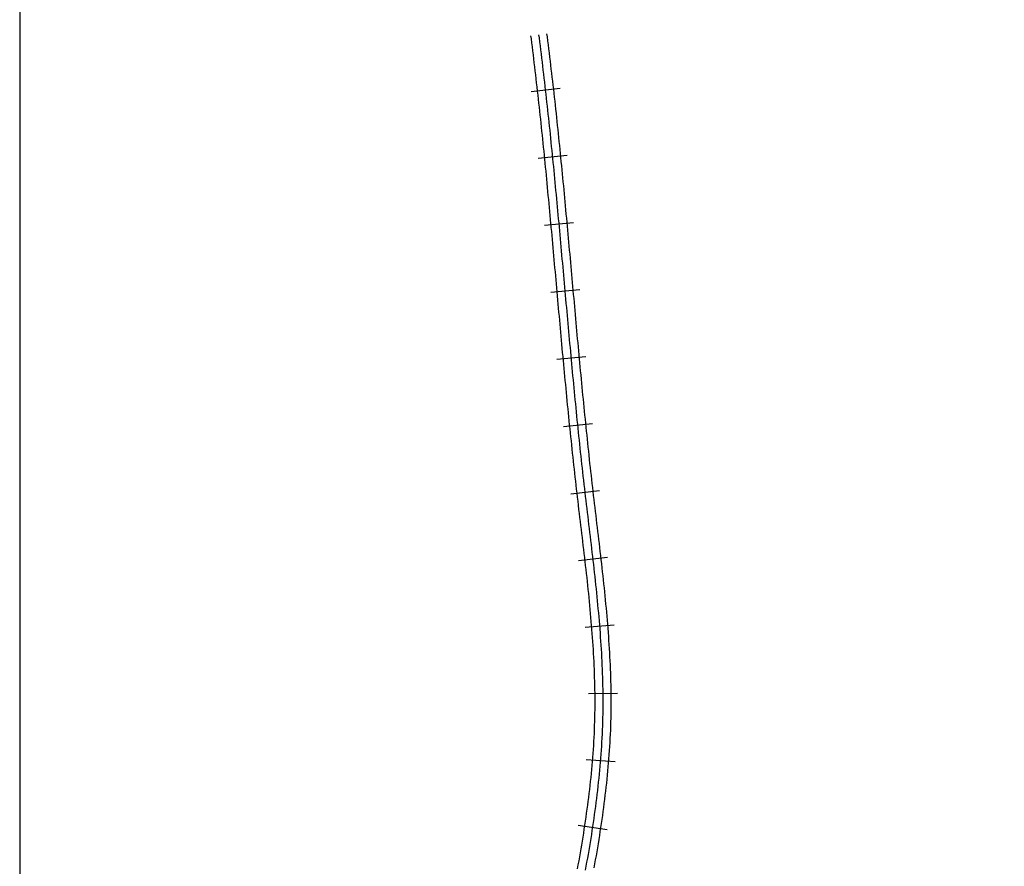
# Model space of a CAD drawing. Header units: millimetres. Extents: x 0 to 1548, y -121 to 1849.
# Tile 8 of 22: x 788 to 1153, y 392 to 706. Entities that reach past the tile are written whole.
import ezdxf

# ---------------------------------------------------------------- set-up
doc = ezdxf.new("R2010")
doc.units = ezdxf.units.MM
for name, color, linetype in [('CUT_25', 2, 'Continuous'), ('FRAME', 8, 'Continuous'), ('NEON_BOTTLE', 3, 'Continuous'), ('TUBE_6MM', 9, 'Continuous')]:
    doc.layers.add(name, color=color, linetype=linetype)

msp = doc.modelspace()

# ---------------------------------------------------------------- linework, layer by layer
at = {"layer": 'CUT_25'}
for p, q in [((988.39, 680.45), (977.66, 679.23)), ((991.03, 655.52), (980.29, 654.44)), ((993.42, 630.59), (982.66, 629.6)), ((995.67, 605.68), (984.91, 604.71)), ((997.93, 580.8), (987.18, 579.8)), ((1000.35, 555.96), (989.6, 554.86)), ((1003.04, 531.18), (992.32, 529.94)), ((1005.99, 506.35), (995.26, 505.12)), ((1008.5, 481.29), (997.74, 480.43)), ((1009.73, 455.97), (998.94, 455.82)), ((1008.83, 430.49), (998.06, 431.35)), ((1005.83, 405.28), (995.15, 406.92))]:
    msp.add_line(p, q, dxfattribs=at)
at = {"layer": 'FRAME'}
msp.add_lwpolyline([(788, 0), (1548, 0), (1548, 1848.69), (788, 1848.69), (788, 0)], dxfattribs=at)
at = {"layer": 'NEON_BOTTLE'}
msp.add_lwpolyline([(997.82, 390.32), (998.09, 391.79), (998.36, 393.27), (998.62, 394.75), (998.88, 396.22), (999.13, 397.7), (999.38, 399.18), (999.63, 400.66), (999.87, 402.14), (1000.1, 403.62), (1000.34, 405.11), (1000.56, 406.59), (1000.78, 408.07), (1001, 409.56), (1001.21, 411.04), (1001.42, 412.53), (1001.62, 414.01), (1001.81, 415.5), (1002, 416.99), (1002.18, 418.48), (1002.36, 419.97), (1002.53, 421.46), (1002.69, 422.95), (1002.85, 424.44), (1003, 425.93), (1003.14, 427.43), (1003.28, 428.92), (1003.4, 430.42), (1003.52, 431.91), (1003.64, 433.41), (1003.74, 434.9), (1003.84, 436.4), (1003.93, 437.9), (1004.01, 439.39), (1004.08, 440.89), (1004.15, 442.39), (1004.2, 443.89), (1004.25, 445.39), (1004.29, 446.89), (1004.32, 448.39), (1004.34, 449.89), (1004.35, 451.39), (1004.35, 452.89), (1004.35, 454.39), (1004.34, 455.89), (1004.31, 457.39), (1004.29, 458.89), (1004.25, 460.39), (1004.21, 461.89), (1004.16, 463.39), (1004.1, 464.88), (1004.04, 466.38), (1003.97, 467.88), (1003.89, 469.38), (1003.81, 470.88), (1003.72, 472.38), (1003.63, 473.87), (1003.53, 475.37), (1003.43, 476.87), (1003.32, 478.36), (1003.2, 479.86), (1003.08, 481.35), (1002.96, 482.85), (1002.83, 484.34), (1002.7, 485.84), (1002.56, 487.33), (1002.42, 488.82), (1002.28, 490.32), (1002.13, 491.81), (1001.98, 493.3), (1001.83, 494.79), (1001.67, 496.29), (1001.51, 497.78), (1001.35, 499.27), (1001.18, 500.76), (1001.02, 502.25), (1000.85, 503.74), (1000.68, 505.23), (1000.51, 506.72), (1000.33, 508.21), (1000.16, 509.7), (999.98, 511.19), (999.81, 512.68), (999.63, 514.17), (999.45, 515.66), (999.27, 517.15), (999.1, 518.64), (998.92, 520.13), (998.74, 521.62), (998.56, 523.11), (998.38, 524.59), (998.21, 526.08), (998.03, 527.57), (997.85, 529.06), (997.68, 530.55), (997.51, 532.04), (997.34, 533.53), (997.17, 535.02), (997, 536.51), (996.83, 538.01), (996.66, 539.5), (996.5, 540.99), (996.34, 542.48), (996.18, 543.97), (996.01, 545.46), (995.86, 546.95), (995.7, 548.44), (995.54, 549.94), (995.38, 551.43), (995.23, 552.92), (995.08, 554.41), (994.92, 555.9), (994.77, 557.4), (994.62, 558.89), (994.47, 560.38), (994.32, 561.87), (994.18, 563.37), (994.03, 564.86), (993.88, 566.35), (993.74, 567.85), (993.59, 569.34), (993.45, 570.83), (993.31, 572.32), (993.17, 573.82), (993.02, 575.31), (992.88, 576.8), (992.74, 578.3), (992.6, 579.79), (992.46, 581.28), (992.33, 582.78), (992.19, 584.27), (992.05, 585.77), (991.91, 587.26), (991.78, 588.75), (991.64, 590.25), (991.5, 591.74), (991.37, 593.23), (991.23, 594.73), (991.1, 596.22), (990.96, 597.72), (990.83, 599.21), (990.69, 600.7), (990.56, 602.2), (990.43, 603.69), (990.29, 605.19), (990.16, 606.68), (990.02, 608.17), (989.89, 609.67), (989.75, 611.16), (989.62, 612.66), (989.49, 614.15), (989.35, 615.64), (989.22, 617.14), (989.08, 618.63), (988.95, 620.13), (988.81, 621.62), (988.68, 623.11), (988.54, 624.61), (988.4, 626.1), (988.27, 627.6), (988.13, 629.09), (987.99, 630.58), (987.86, 632.08), (987.72, 633.57), (987.58, 635.06), (987.44, 636.56), (987.3, 638.05), (987.16, 639.54), (987.02, 641.04), (986.87, 642.53), (986.73, 644.02), (986.59, 645.52), (986.44, 647.01), (986.3, 648.5), (986.15, 650), (986.01, 651.49), (985.86, 652.98), (985.71, 654.47), (985.56, 655.97), (985.41, 657.46), (985.26, 658.95), (985.11, 660.44), (984.96, 661.94), (984.8, 663.43), (984.65, 664.92), (984.49, 666.41), (984.33, 667.9), (984.17, 669.39), (984.01, 670.89), (983.85, 672.38), (983.69, 673.87), (983.53, 675.36), (983.36, 676.85), (983.19, 678.34), (983.03, 679.83), (982.86, 681.32), (982.69, 682.81), (982.51, 684.3), (982.34, 685.79), (982.16, 687.28), (981.99, 688.77), (981.81, 690.26), (981.63, 691.75), (981.45, 693.24), (981.26, 694.73), (981.08, 696.22), (980.89, 697.7), (980.7, 699.19), (980.55, 700.4)], dxfattribs=at)
at = {"layer": 'TUBE_6MM'}
for points in [[(994.87, 390.87), (995.14, 392.34), (995.41, 393.8), (995.67, 395.27), (995.92, 396.74), (996.18, 398.21), (996.42, 399.68), (996.67, 401.15), (996.91, 402.63), (997.14, 404.1), (997.37, 405.57), (997.6, 407.04), (997.82, 408.52), (998.03, 409.99), (998.24, 411.46), (998.45, 412.94), (998.65, 414.41), (998.84, 415.89), (999.02, 417.37), (999.21, 418.84), (999.38, 420.32), (999.55, 421.8), (999.71, 423.28), (999.86, 424.75), (1000.01, 426.23), (1000.15, 427.71), (1000.29, 429.19), (1000.41, 430.67), (1000.53, 432.15), (1000.65, 433.63), (1000.75, 435.11), (1000.85, 436.59), (1000.93, 438.07), (1001.02, 439.55), (1001.09, 441.04), (1001.15, 442.52), (1001.21, 444), (1001.25, 445.48), (1001.29, 446.96), (1001.32, 448.44), (1001.34, 449.93), (1001.35, 451.41), (1001.35, 452.89), (1001.35, 454.38), (1001.34, 455.86), (1001.32, 457.35), (1001.29, 458.83), (1001.25, 460.32), (1001.21, 461.8), (1001.16, 463.29), (1001.1, 464.77), (1001.04, 466.26), (1000.97, 467.74), (1000.9, 469.23), (1000.81, 470.71), (1000.73, 472.2), (1000.63, 473.69), (1000.54, 475.17), (1000.43, 476.66), (1000.32, 478.14), (1000.21, 479.63), (1000.09, 481.12), (999.97, 482.6), (999.84, 484.09), (999.71, 485.57), (999.57, 487.06), (999.43, 488.55), (999.29, 490.03), (999.14, 491.52), (998.99, 493), (998.84, 494.49), (998.69, 495.98), (998.53, 497.46), (998.37, 498.95), (998.2, 500.44), (998.04, 501.92), (997.87, 503.41), (997.7, 504.9), (997.53, 506.38), (997.35, 507.87), (997.18, 509.36), (997, 510.84), (996.83, 512.33), (996.65, 513.82), (996.47, 515.31), (996.3, 516.8), (996.12, 518.29), (995.94, 519.78), (995.76, 521.27), (995.58, 522.76), (995.4, 524.25), (995.23, 525.74), (995.05, 527.23), (994.87, 528.72), (994.7, 530.21), (994.53, 531.71), (994.35, 533.2), (994.18, 534.69), (994.02, 536.19), (993.85, 537.68), (993.68, 539.17), (993.52, 540.67), (993.35, 542.16), (993.19, 543.65), (993.03, 545.15), (992.87, 546.64), (992.71, 548.14), (992.56, 549.63), (992.4, 551.12), (992.25, 552.62), (992.09, 554.11), (991.94, 555.61), (991.79, 557.1), (991.64, 558.6), (991.49, 560.09), (991.34, 561.58), (991.19, 563.08), (991.04, 564.57), (990.9, 566.07), (990.75, 567.56), (990.61, 569.06), (990.46, 570.55), (990.32, 572.05), (990.18, 573.54), (990.04, 575.04), (989.9, 576.53), (989.76, 578.02), (989.62, 579.52), (989.48, 581.01), (989.34, 582.51), (989.2, 584), (989.06, 585.5), (988.93, 586.99), (988.79, 588.49), (988.65, 589.98), (988.52, 591.48), (988.38, 592.97), (988.24, 594.46), (988.11, 595.96), (987.97, 597.45), (987.84, 598.95), (987.71, 600.44), (987.57, 601.94), (987.44, 603.43), (987.3, 604.92), (987.17, 606.42), (987.03, 607.91), (986.9, 609.41), (986.77, 610.9), (986.63, 612.39), (986.5, 613.89), (986.36, 615.38), (986.23, 616.88), (986.09, 618.37), (985.96, 619.86), (985.82, 621.36), (985.69, 622.85), (985.55, 624.34), (985.42, 625.84), (985.28, 627.33), (985.14, 628.82), (985.01, 630.31), (984.87, 631.81), (984.73, 633.3), (984.59, 634.79), (984.45, 636.28), (984.31, 637.78), (984.17, 639.27), (984.03, 640.76), (983.89, 642.25), (983.75, 643.74), (983.6, 645.24), (983.46, 646.73), (983.31, 648.22), (983.17, 649.71), (983.02, 651.2), (982.87, 652.69), (982.73, 654.18), (982.58, 655.67), (982.43, 657.16), (982.28, 658.65), (982.12, 660.14), (981.97, 661.63), (981.82, 663.12), (981.66, 664.61), (981.51, 666.1), (981.35, 667.59), (981.19, 669.08), (981.03, 670.57), (980.87, 672.06), (980.71, 673.55), (980.54, 675.04), (980.38, 676.53), (980.21, 678.01), (980.04, 679.5), (979.87, 680.99), (979.7, 682.48), (979.53, 683.96), (979.36, 685.45), (979.18, 686.94), (979.01, 688.42), (978.83, 689.91), (978.65, 691.4), (978.47, 692.88), (978.28, 694.37), (978.1, 695.85), (977.91, 697.34), (977.73, 698.82), (977.57, 700.02)], [(1001.05, 391.27), (1001.31, 392.75), (1001.58, 394.23), (1001.84, 395.72), (1002.09, 397.21), (1002.34, 398.69), (1002.59, 400.18), (1002.83, 401.67), (1003.07, 403.16), (1003.3, 404.65), (1003.53, 406.15), (1003.75, 407.64), (1003.97, 409.14), (1004.18, 410.63), (1004.39, 412.13), (1004.59, 413.63), (1004.79, 415.13), (1004.98, 416.63), (1005.16, 418.13), (1005.34, 419.63), (1005.51, 421.13), (1005.68, 422.64), (1005.83, 424.14), (1005.98, 425.65), (1006.13, 427.16), (1006.26, 428.66), (1006.39, 430.17), (1006.52, 431.68), (1006.63, 433.19), (1006.74, 434.71), (1006.83, 436.22), (1006.93, 437.73), (1007.01, 439.25), (1007.08, 440.76), (1007.15, 442.28), (1007.2, 443.79), (1007.25, 445.31), (1007.29, 446.83), (1007.32, 448.35), (1007.34, 449.86), (1007.35, 451.38), (1007.35, 452.9), (1007.35, 454.41), (1007.34, 455.93), (1007.31, 457.44), (1007.29, 458.96), (1007.25, 460.47), (1007.21, 461.99), (1007.16, 463.5), (1007.1, 465.01), (1007.04, 466.52), (1006.96, 468.03), (1006.89, 469.55), (1006.81, 471.05), (1006.72, 472.56), (1006.62, 474.07), (1006.52, 475.58), (1006.42, 477.09), (1006.31, 478.59), (1006.19, 480.1), (1006.07, 481.6), (1005.95, 483.11), (1005.82, 484.61), (1005.68, 486.11), (1005.55, 487.61), (1005.41, 489.11), (1005.26, 490.61), (1005.11, 492.11), (1004.96, 493.61), (1004.81, 495.11), (1004.65, 496.61), (1004.49, 498.1), (1004.33, 499.6), (1004.17, 501.1), (1004, 502.59), (1003.83, 504.09), (1003.66, 505.58), (1003.49, 507.07), (1003.31, 508.57), (1003.14, 510.06), (1002.96, 511.55), (1002.79, 513.04), (1002.61, 514.53), (1002.43, 516.02), (1002.25, 517.51), (1002.07, 519), (1001.9, 520.49), (1001.72, 521.98), (1001.54, 523.47), (1001.36, 524.96), (1001.18, 526.44), (1001.01, 527.93), (1000.83, 529.42), (1000.66, 530.91), (1000.49, 532.39), (1000.32, 533.88), (1000.15, 535.37), (999.98, 536.86), (999.81, 538.34), (999.65, 539.83), (999.48, 541.32), (999.32, 542.81), (999.16, 544.3), (999, 545.79), (998.84, 547.28), (998.68, 548.77), (998.52, 550.26), (998.37, 551.74), (998.21, 553.23), (998.06, 554.72), (997.91, 556.21), (997.76, 557.71), (997.61, 559.2), (997.46, 560.69), (997.31, 562.18), (997.16, 563.67), (997.01, 565.16), (996.87, 566.65), (996.72, 568.14), (996.58, 569.63), (996.44, 571.12), (996.29, 572.62), (996.15, 574.11), (996.01, 575.6), (995.87, 577.09), (995.73, 578.58), (995.59, 580.08), (995.45, 581.57), (995.31, 583.06), (995.17, 584.55), (995.04, 586.05), (994.9, 587.54), (994.76, 589.03), (994.63, 590.53), (994.49, 592.02), (994.36, 593.51), (994.22, 595.01), (994.09, 596.5), (993.95, 597.99), (993.82, 599.49), (993.68, 600.98), (993.55, 602.47), (993.41, 603.97), (993.28, 605.46), (993.14, 606.96), (993.01, 608.45), (992.88, 609.94), (992.74, 611.44), (992.61, 612.93), (992.47, 614.43), (992.34, 615.92), (992.2, 617.41), (992.07, 618.91), (991.93, 620.4), (991.8, 621.9), (991.66, 623.39), (991.53, 624.89), (991.39, 626.38), (991.25, 627.88), (991.12, 629.37), (990.98, 630.86), (990.84, 632.36), (990.7, 633.85), (990.56, 635.35), (990.42, 636.84), (990.28, 638.34), (990.14, 639.83), (990, 641.33), (989.86, 642.82), (989.72, 644.32), (989.57, 645.81), (989.43, 647.31), (989.29, 648.8), (989.14, 650.29), (988.99, 651.79), (988.85, 653.28), (988.7, 654.78), (988.55, 656.27), (988.4, 657.77), (988.25, 659.26), (988.09, 660.76), (987.94, 662.25), (987.79, 663.74), (987.63, 665.24), (987.47, 666.73), (987.31, 668.23), (987.16, 669.72), (987, 671.21), (986.83, 672.71), (986.67, 674.2), (986.51, 675.7), (986.34, 677.19), (986.17, 678.68), (986.01, 680.18), (985.84, 681.67), (985.66, 683.16), (985.49, 684.66), (985.32, 686.15), (985.14, 687.64), (984.96, 689.13), (984.79, 690.63), (984.61, 692.12), (984.42, 693.61), (984.24, 695.1), (984.05, 696.59), (983.87, 698.09), (983.68, 699.58), (983.52, 700.78)]]:
    msp.add_lwpolyline(points, dxfattribs=at)

doc.saveas('drawing.dxf')
